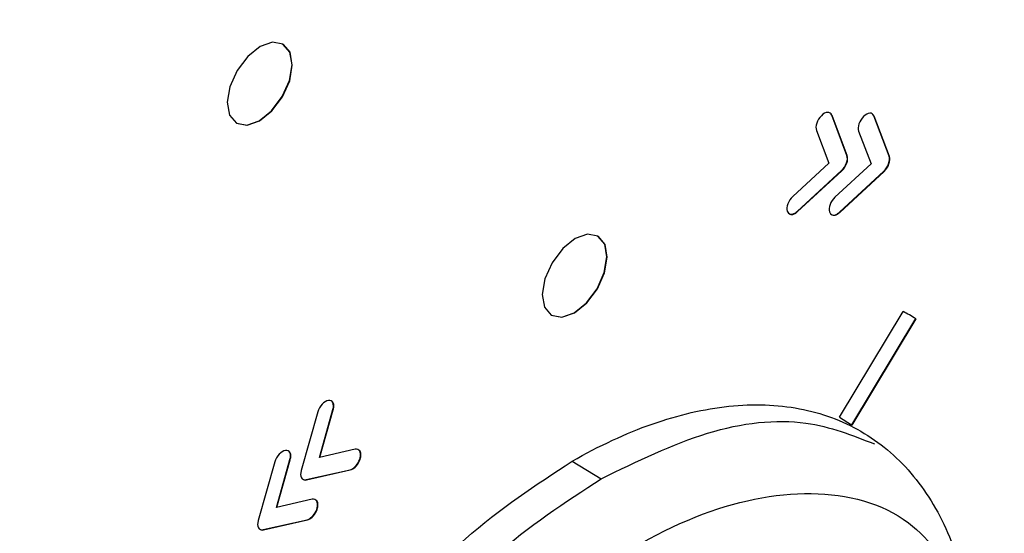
# Model space of a CAD drawing. Header units: millimetres. Extents: x 15358 to 16483, y 10132 to 11382.
# Tile 51 of 166: x 16212 to 16233, y 10393 to 10405. Entities that reach past the tile are written whole.
import ezdxf

# ---------------------------------------------------------------- set-up
doc = ezdxf.new("R2010")
doc.units = ezdxf.units.MM

msp = doc.modelspace()

# ---------------------------------------------------------------- linework, layer by layer
at = {"color": 7, "linetype": 'Continuous', "lineweight": 25}
for p, q in [((16217.452, 10404.102), (16217.445, 10404.106)), ((16229.428, 10402.555), (16229.399, 10402.59)), ((16229.753, 10401.681), (16229.421, 10402.559)), ((16229.421, 10402.559), (16229.428, 10402.555)), ((16229.76, 10401.677), (16229.428, 10402.555)), ((16230.349, 10402.537), (16230.32, 10402.574)), ((16230.674, 10401.663), (16230.342, 10402.542)), ((16230.342, 10402.542), (16230.349, 10402.537)), ((16230.681, 10401.659), (16230.349, 10402.537)), ((16216.419, 10402.389), (16216.427, 10402.385)), ((16229.087, 10402.227), (16229.357, 10401.513)), ((16230.008, 10402.21), (16230.279, 10401.495)), ((16229.753, 10401.681), (16229.76, 10401.677)), ((16229.357, 10401.513), (16228.571, 10400.785)), ((16230.279, 10401.495), (16229.492, 10400.768)), ((16229.743, 10401.517), (16229.75, 10401.512)), ((16230.664, 10401.499), (16230.671, 10401.495)), ((16230.674, 10401.663), (16230.681, 10401.659)), ((16228.668, 10400.458), (16229.635, 10401.352)), ((16228.675, 10400.454), (16229.642, 10401.347)), ((16229.59, 10400.441), (16230.556, 10401.334)), ((16229.597, 10400.437), (16230.563, 10401.33)), ((16229.635, 10401.352), (16229.642, 10401.347)), ((16230.556, 10401.334), (16230.563, 10401.33)), ((16228.616, 10400.419), (16228.623, 10400.415)), ((16228.668, 10400.458), (16228.675, 10400.454)), ((16229.538, 10400.402), (16229.545, 10400.398)), ((16229.59, 10400.441), (16229.597, 10400.437)), ((16224.328, 10399.911), (16224.321, 10399.915)), ((16229.589, 10395.966), (16230.981, 10398.274)), ((16223.295, 10398.198), (16223.302, 10398.194)), ((16231.253, 10398.12), (16229.856, 10395.802)), ((16231.26, 10398.116), (16229.863, 10395.798)), ((16231.222, 10398.139), (16231.215, 10398.143)), ((16231.253, 10398.12), (16231.26, 10398.116)), ((16218.204, 10396.084), (16217.839, 10394.803)), ((16218.236, 10395.093), (16218.533, 10396.135)), ((16218.245, 10395.095), (16218.54, 10396.13)), ((16218.533, 10396.135), (16218.54, 10396.13)), ((16229.589, 10395.966), (16229.856, 10395.802)), ((16229.856, 10395.802), (16229.863, 10395.798)), ((16219.015, 10395.269), (16218.236, 10395.093)), ((16217.298, 10394.002), (16217.595, 10395.044)), ((16217.307, 10394.004), (16217.602, 10395.04)), ((16217.595, 10395.044), (16217.602, 10395.04)), ((16219.128, 10395.084), (16219.135, 10395.08)), ((16223.754, 10395.006), (16224.39, 10394.626)), ((16217.265, 10394.992), (16216.901, 10393.712)), ((16217.949, 10394.606), (16218.905, 10394.822)), ((16217.956, 10394.601), (16218.912, 10394.818)), ((16218.905, 10394.822), (16218.912, 10394.818)), ((16218.957, 10394.843), (16218.964, 10394.839)), ((16217.949, 10394.606), (16217.956, 10394.601)), ((16218.076, 10394.178), (16217.298, 10394.002)), ((16218.19, 10393.993), (16218.197, 10393.989)), ((16217.011, 10393.515), (16217.967, 10393.731)), ((16217.018, 10393.51), (16217.974, 10393.727)), ((16217.967, 10393.731), (16217.974, 10393.727)), ((16218.018, 10393.752), (16218.025, 10393.748)), ((16217.011, 10393.515), (16217.018, 10393.51))]:
    msp.add_line(p, q, dxfattribs=at)
at = {"color": 7, "linetype": 'Continuous', "lineweight": 25, "flags": 128}
for points in [[(16216.92, 10402.439), (16217.192, 10402.656), (16217.424, 10402.964), (16217.581, 10403.315), (16217.639, 10403.656), (16217.59, 10403.935), (16217.441, 10404.109), (16217.214, 10404.152), (16216.945, 10404.057), (16216.673, 10403.839), (16216.441, 10403.532), (16216.284, 10403.181), (16216.225, 10402.84), (16216.274, 10402.561), (16216.424, 10402.387), (16216.65, 10402.344), (16216.92, 10402.439)], [(16216.927, 10402.434), (16217.199, 10402.652), (16217.431, 10402.96), (16217.588, 10403.311), (16217.646, 10403.652), (16217.597, 10403.931), (16217.452, 10404.102)], [(16216.427, 10402.385), (16216.431, 10402.383), (16216.657, 10402.34), (16216.927, 10402.434)], [(16223.796, 10398.247), (16224.067, 10398.465), (16224.3, 10398.773), (16224.457, 10399.124), (16224.515, 10399.465), (16224.466, 10399.743), (16224.317, 10399.918), (16224.09, 10399.961), (16223.821, 10399.866), (16223.549, 10399.648), (16223.317, 10399.34), (16223.16, 10398.989), (16223.101, 10398.648), (16223.15, 10398.37), (16223.3, 10398.196), (16223.526, 10398.153), (16223.796, 10398.247)], [(16223.803, 10398.243), (16224.075, 10398.461), (16224.307, 10398.769), (16224.464, 10399.12), (16224.522, 10399.461), (16224.473, 10399.739), (16224.328, 10399.911)], [(16223.302, 10398.194), (16223.307, 10398.192), (16223.533, 10398.149), (16223.803, 10398.243)]]:
    msp.add_lwpolyline(points, dxfattribs=at)
at = {"color": 7, "linetype": 'Continuous', "lineweight": 25}
msp.add_arc((16228.763, 10394.04), 4.78, 58.602, 62.3503, dxfattribs=at)
for points, knots in [([(16201.428, 10354.418), (16201.355, 10354.426), (16201.109, 10354.453), (16200.747, 10354.82), (16200.387, 10356.093), (16200.153, 10358.224), (16200.118, 10360.674), (16200.076, 10365.662), (16199.984, 10376.319), (16199.911, 10392.548), (16199.928, 10411.853), (16200.073, 10426.205), (16200.14, 10434.593), (16200.184, 10436.952), (16200.477, 10438.284), (16201.015, 10439.655), (16201.822, 10441.074), (16202.68, 10442.32), (16203.904, 10443.466), (16205.608, 10445.221), (16209.123, 10448.639), (16214.546, 10453.668), (16222.311, 10460.26), (16231.275, 10467.168), (16241.569, 10474.246), (16252.361, 10480.841), (16263.611, 10486.927), (16275.277, 10492.489), (16286.319, 10497.1), (16296.628, 10500.904), (16304.693, 10503.579), (16310.197, 10505.22), (16312.915, 10506.025), (16314.348, 10506.378), (16315.176, 10506.32), (16315.558, 10506.293)], [0, 0, 0, 0, 0.001336, 0.004547, 0.00816, 0.019464, 0.030874, 0.042302, 0.08787, 0.177711, 0.265545, 0.352881, 0.374654, 0.380077, 0.385438, 0.390785, 0.396092, 0.40406, 0.412128, 0.420166, 0.439139, 0.4823, 0.525488, 0.583171, 0.640912, 0.698737, 0.756593, 0.81427, 0.871773, 0.914842, 0.9579, 0.982016, 0.988312, 0.99461, 1, 1, 1, 1]), ([(16228.511, 10400.401), (16228.517, 10400.397), (16228.535, 10400.387), (16228.575, 10400.392), (16228.607, 10400.407), (16228.623, 10400.415)], [0, 0, 0, 0, 0.215728, 0.605335, 1, 1, 1, 1]), ([(16229.41, 10400.394), (16229.423, 10400.386), (16229.447, 10400.371), (16229.496, 10400.375), (16229.528, 10400.39), (16229.545, 10400.398)], [0, 0, 0, 0, 0.370896, 0.683316, 1, 1, 1, 1]), ([(16218.54, 10396.13), (16218.547, 10396.163), (16218.559, 10396.227), (16218.542, 10396.288), (16218.519, 10396.304), (16218.514, 10396.308)], [0, 0, 0, 0, 0.43382, 0.853709, 1, 1, 1, 1]), ([(16223.754, 10395.006), (16224.341, 10395.345), (16224.928, 10395.618), (16226.077, 10396.021), (16226.639, 10396.151), (16227.717, 10396.263), (16228.233, 10396.245), (16229.199, 10396.062), (16229.649, 10395.897), (16230.465, 10395.425), (16230.832, 10395.119), (16231.468, 10394.377), (16231.737, 10393.942), (16232.168, 10392.958), (16232.33, 10392.41), (16232.539, 10391.223), (16232.586, 10390.584), (16232.566, 10389.238), (16232.498, 10388.532), (16232.248, 10387.08), (16232.067, 10386.335), (16231.598, 10384.832), (16231.311, 10384.075), (16230.641, 10382.579), (16230.258, 10381.841), (16229.413, 10380.409), (16228.95, 10379.717), (16227.961, 10378.405), (16227.435, 10377.786), (16226.341, 10376.644), (16225.773, 10376.122), (16224.617, 10375.194), (16224.028, 10374.788), (16223.44, 10374.449)], [3.141593, 3.141593, 3.141593, 3.141593, 3.337942, 3.337942, 3.534292, 3.534292, 3.730641, 3.730641, 3.926991, 3.926991, 4.12334, 4.12334, 4.31969, 4.31969, 4.516039, 4.516039, 4.712389, 4.712389, 4.908739, 4.908739, 5.105088, 5.105088, 5.301438, 5.301438, 5.497787, 5.497787, 5.694137, 5.694137, 5.890486, 5.890486, 6.086836, 6.086836, 6.283185, 6.283185, 6.283185, 6.283185]), ([(16224.39, 10394.626), (16225.17, 10395.006), (16226.731, 10395.765), (16228.802, 10396), (16229.872, 10395.575), (16230.352, 10395.385)], [0, 0, 0, 0, 0.355366, 0.710739, 1, 1, 1, 1]), ([(16219.135, 10395.08), (16219.14, 10395.112), (16219.149, 10395.175), (16219.124, 10395.239), (16219.093, 10395.255), (16219.081, 10395.261)], [0, 0, 0, 0, 0.376743, 0.741515, 1, 1, 1, 1]), ([(16217.602, 10395.04), (16217.608, 10395.072), (16217.62, 10395.137), (16217.604, 10395.197), (16217.581, 10395.213), (16217.576, 10395.217)], [0, 0, 0, 0, 0.434925, 0.855534, 1, 1, 1, 1]), ([(16219.389, 10391.19), (16220.056, 10391.942), (16221.439, 10393.5), (16222.964, 10394.492), (16223.754, 10395.006)], [0, 0, 0, 0, 0.482675, 1, 1, 1, 1]), ([(16217.892, 10394.609), (16217.895, 10394.606), (16217.91, 10394.592), (16217.935, 10394.597), (16217.956, 10394.601)], [0, 0, 0, 0, 0.175814, 1, 1, 1, 1]), ([(16220.045, 10390.83), (16220.706, 10391.574), (16222.082, 10393.125), (16223.601, 10394.113), (16224.39, 10394.626)], [0, 0, 0, 0, 0.480285, 1, 1, 1, 1]), ([(16218.197, 10393.989), (16218.202, 10394.021), (16218.211, 10394.085), (16218.186, 10394.148), (16218.155, 10394.164), (16218.142, 10394.17)], [0, 0, 0, 0, 0.377741, 0.742529, 1, 1, 1, 1]), ([(16221.604, 10389.974), (16222.314, 10390.756), (16223.838, 10392.439), (16226.47, 10393.966), (16229.029, 10394.485), (16231.14, 10393.938), (16231.957, 10392.755), (16232.33, 10392.214)], [0, 0, 0, 0, 0.1846436, 0.3969055, 0.6091889, 0.8213735, 1, 1, 1, 1]), ([(16216.954, 10393.518), (16216.957, 10393.515), (16216.972, 10393.501), (16216.997, 10393.506), (16217.018, 10393.51)], [0, 0, 0, 0, 0.174802, 1, 1, 1, 1])]:
    msp.add_open_spline(points, degree=3, knots=knots, dxfattribs=at)
for points in [[(16229.196, 10402.548), (16229.104, 10402.456), (16229.055, 10402.312), (16229.087, 10402.227)], [(16229.421, 10402.559), (16229.389, 10402.644), (16229.288, 10402.639), (16229.196, 10402.548)], [(16230.117, 10402.53), (16230.025, 10402.439), (16229.976, 10402.295), (16230.008, 10402.21)], [(16230.342, 10402.542), (16230.31, 10402.627), (16230.209, 10402.622), (16230.117, 10402.53)], [(16229.743, 10401.517), (16229.765, 10401.579), (16229.769, 10401.638), (16229.753, 10401.681)], [(16229.75, 10401.512), (16229.772, 10401.575), (16229.776, 10401.634), (16229.76, 10401.677)], [(16229.635, 10401.352), (16229.681, 10401.394), (16229.72, 10401.454), (16229.743, 10401.517)], [(16229.642, 10401.347), (16229.688, 10401.39), (16229.727, 10401.45), (16229.75, 10401.512)], [(16230.556, 10401.334), (16230.603, 10401.377), (16230.642, 10401.437), (16230.664, 10401.499)], [(16230.563, 10401.33), (16230.61, 10401.373), (16230.649, 10401.433), (16230.671, 10401.495)], [(16230.664, 10401.499), (16230.686, 10401.561), (16230.69, 10401.621), (16230.674, 10401.663)], [(16230.671, 10401.495), (16230.693, 10401.557), (16230.697, 10401.617), (16230.681, 10401.659)], [(16228.571, 10400.785), (16228.477, 10400.698), (16228.423, 10400.555), (16228.449, 10400.465)], [(16229.492, 10400.768), (16229.398, 10400.681), (16229.344, 10400.538), (16229.371, 10400.448)], [(16228.449, 10400.465), (16228.472, 10400.391), (16228.541, 10400.376), (16228.616, 10400.419)], [(16228.616, 10400.419), (16228.633, 10400.429), (16228.651, 10400.442), (16228.668, 10400.458)], [(16228.623, 10400.415), (16228.64, 10400.425), (16228.658, 10400.438), (16228.675, 10400.454)], [(16229.371, 10400.448), (16229.393, 10400.374), (16229.462, 10400.359), (16229.538, 10400.402)], [(16229.538, 10400.402), (16229.555, 10400.412), (16229.572, 10400.425), (16229.59, 10400.441)], [(16229.545, 10400.398), (16229.562, 10400.408), (16229.58, 10400.421), (16229.597, 10400.437)], [(16218.433, 10396.334), (16218.342, 10396.32), (16218.239, 10396.208), (16218.204, 10396.084)], [(16218.533, 10396.135), (16218.569, 10396.259), (16218.523, 10396.348), (16218.433, 10396.334)], [(16217.494, 10395.243), (16217.404, 10395.23), (16217.301, 10395.117), (16217.265, 10394.992)], [(16217.595, 10395.044), (16217.631, 10395.168), (16217.585, 10395.258), (16217.494, 10395.243)], [(16219.128, 10395.084), (16219.158, 10395.207), (16219.107, 10395.29), (16219.015, 10395.269)], [(16218.957, 10394.843), (16219.033, 10394.887), (16219.103, 10394.983), (16219.128, 10395.084)], [(16218.964, 10394.839), (16219.04, 10394.882), (16219.11, 10394.979), (16219.135, 10395.08)], [(16217.839, 10394.803), (16217.822, 10394.741), (16217.823, 10394.685), (16217.844, 10394.648)], [(16218.905, 10394.822), (16218.922, 10394.826), (16218.94, 10394.833), (16218.957, 10394.843)], [(16218.912, 10394.818), (16218.929, 10394.822), (16218.947, 10394.829), (16218.964, 10394.839)], [(16217.844, 10394.648), (16217.865, 10394.61), (16217.903, 10394.595), (16217.949, 10394.606)], [(16218.19, 10393.993), (16218.22, 10394.116), (16218.169, 10394.199), (16218.076, 10394.178)], [(16218.018, 10393.752), (16218.094, 10393.796), (16218.165, 10393.892), (16218.19, 10393.993)], [(16218.025, 10393.748), (16218.101, 10393.792), (16218.172, 10393.888), (16218.197, 10393.989)], [(16217.967, 10393.731), (16217.984, 10393.735), (16218.001, 10393.743), (16218.018, 10393.752)], [(16217.974, 10393.727), (16217.991, 10393.731), (16218.009, 10393.738), (16218.025, 10393.748)], [(16216.901, 10393.712), (16216.883, 10393.65), (16216.885, 10393.594), (16216.906, 10393.557)], [(16216.906, 10393.557), (16216.927, 10393.519), (16216.965, 10393.504), (16217.011, 10393.515)]]:
    msp.add_open_spline(points, degree=3, dxfattribs=at)

doc.saveas('drawing.dxf')
